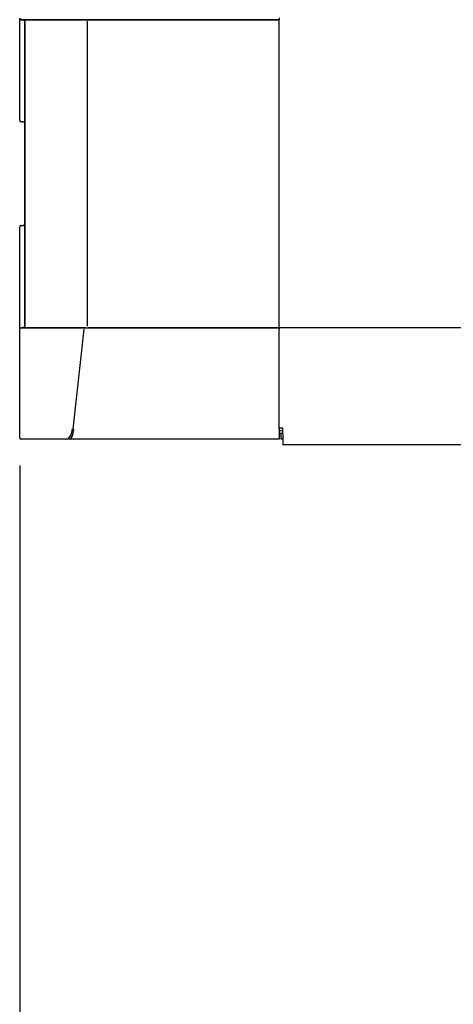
# Model space of a CAD drawing. Header units: millimetres. Extents: x 9131 to 12658, y 3907 to 6401.
# Tile 40 of 158: x 11117 to 11273, y 5265 to 5621. Entities that reach past the tile are written whole.
import ezdxf

# ---------------------------------------------------------------- set-up
doc = ezdxf.new("R2010")
doc.units = ezdxf.units.MM
doc.dimstyles.get("Standard").update_dxf_attribs({"dimtxt": 20, "dimasz": 10, "dimexe": 10, "dimexo": 10, "dimgap": 10, "dimtad": 0, "dimtih": 1, "dimtoh": 1, "dimdsep": 46, "dimtxsty": 'Standard', "dimcen": 0.09, "dimadec": 0, "dimazin": 0, "dimtfac": 1, "dimtofl": 0, "dimtmove": 0, "dimatfit": 3, "dimfxl": 0, "dimtolj": 1, "dimtzin": 0, "dimarcsym": 0})

# ---------------------------------------------------------------- blocks, each defined once
blk = doc.blocks.new('*D23')
at = {"color": 0, "lineweight": -2}
for p, q in [((11116.88, 5460.05), (11116.88, 4910.29)), ((11709.88, 5460.05), (11709.88, 4910.29)), ((11126.88, 4920.29), (11376.72, 4920.29)), ((11699.88, 4920.29), (11450.05, 4920.29))]:
    blk.add_line(p, q, dxfattribs=at)
at = {"color": 0, "lineweight": 18}
for points in [[(11126.88, 4921.96), (11126.88, 4918.63), (11116.88, 4920.29)], [(11699.88, 4921.96), (11699.88, 4918.63), (11709.88, 4920.29)]]:
    blk.add_solid(points, dxfattribs=at)
at = {"layer": 'Defpoints', "color": 0, "lineweight": 18}
for p in [(11116.88, 5470.05), (11709.88, 5470.05), (11709.88, 4920.29)]:
    blk.add_point(p, dxfattribs=at)
at = {"color": 0, "lineweight": 18, "insert": (11413.38, 4920.29), "char_height": 20, "attachment_point": 5}
blk.add_mtext('\\A1;593', dxfattribs=at)
blk = doc.blocks.new('*D24')
at = {"color": 0, "lineweight": -2}
for p, q in [((11116.88, 5460.05), (11116.88, 4957.56)), ((11374.03, 5248.07), (11374.03, 4957.56)), ((11126.88, 4967.56), (11208.79, 4967.56)), ((11364.03, 4967.56), (11282.13, 4967.56))]:
    blk.add_line(p, q, dxfattribs=at)
at = {"color": 0, "lineweight": 18}
for points in [[(11126.88, 4969.23), (11126.88, 4965.89), (11116.88, 4967.56)], [(11364.03, 4969.23), (11364.03, 4965.89), (11374.03, 4967.56)]]:
    blk.add_solid(points, dxfattribs=at)
at = {"layer": 'Defpoints', "color": 0, "lineweight": 18}
for p in [(11116.88, 5470.05), (11374.03, 5258.07), (11374.03, 4967.56)]:
    blk.add_point(p, dxfattribs=at)
at = {"color": 0, "lineweight": 18, "insert": (11245.46, 4967.56), "char_height": 20, "attachment_point": 5}
blk.add_mtext('\\A1;258', dxfattribs=at)

msp = doc.modelspace()

# ---------------------------------------------------------------- linework, layer by layer
for p, q in [((11116.884, 5584.783), (11116.884, 5621.729)), ((11116.884, 5584.779), (11116.884, 5621.726)), ((11210.584, 5621.873), (11210.584, 5621.229)), ((11117.381, 5621.229), (11140.381, 5621.229)), ((11140.384, 5621.229), (11117.384, 5621.229)), ((11118.684, 5620.729), (11118.684, 5510.366)), ((11118.684, 5510.366), (11118.684, 5620.729)), ((11140.384, 5621.229), (11140.727, 5621.229)), ((11140.384, 5621.229), (11210.584, 5621.229)), ((11210.584, 5621.229), (11140.384, 5621.229)), ((11141.313, 5510.366), (11141.313, 5620.729)), ((11141.662, 5621.229), (11210.584, 5621.229)), ((11210.584, 5620.729), (11210.584, 5621.229)), ((11210.584, 5510.366), (11210.584, 5620.729)), ((11118.184, 5584.283), (11117.384, 5584.283)), ((11117.384, 5546.812), (11118.184, 5546.812)), ((11116.884, 5509.369), (11116.884, 5546.316)), ((11116.884, 5509.366), (11116.884, 5546.312)), ((11116.884, 5470.047), (11116.884, 5509.366)), ((11116.884, 5470.047), (11116.884, 5509.366)), ((11140.381, 5509.866), (11117.381, 5509.866)), ((11117.384, 5509.866), (11140.384, 5509.866)), ((11140.036, 5509.299), (11136.082, 5473.191)), ((11140.727, 5509.866), (11140.384, 5509.866)), ((11140.384, 5509.866), (11210.584, 5509.866)), ((11210.584, 5509.866), (11141.662, 5509.866)), ((11210.584, 5509.866), (11210.584, 5510.366)), ((11210.584, 5509.866), (11210.584, 5509.222)), ((11210.584, 5473.115), (11210.584, 5509.222)), ((11338.036, 5509.846), (11210.588, 5509.846)), ((11211.934, 5473.547), (11210.584, 5473.547)), ((11210.584, 5473.115), (11210.584, 5469.547)), ((11211.936, 5472.547), (11210.584, 5472.547)), ((11211.934, 5471.323), (11211.934, 5473.547)), ((11134.847, 5469.547), (11117.381, 5469.547)), ((11134.851, 5469.547), (11117.384, 5469.547)), ((11210.584, 5469.547), (11134.851, 5469.547)), ((11210.584, 5469.547), (11134.855, 5469.547)), ((11211.936, 5471.547), (11210.585, 5471.547)), ((11211.284, 5469.55), (11211.284, 5471.547)), ((11211.935, 5469.55), (11211.284, 5469.55)), ((11211.934, 5471.323), (11211.934, 5467.547)), ((11338.037, 5467.547), (11211.934, 5467.547)), ((11338.037, 5467.547), (11211.934, 5467.547))]:
    msp.add_line(p, q)
for centre, start, end in [((11117.384, 5621.729), 180, 270), ((11118.184, 5620.729), 0, 90), ((11117.384, 5584.783), 180, 270), ((11118.184, 5583.783), 0, 90), ((11117.384, 5546.312), 90, 180), ((11118.184, 5547.312), 270, 0), ((11117.384, 5509.366), 90, 180), ((11118.184, 5510.366), 270, 0), ((11117.384, 5470.047), 180, 270)]:
    msp.add_arc(centre, 0.5, start, end)
for centre, major_axis, ratio in [((11134.381, 5474.547), (0, 4.5), 0.3663169), ((11134.851, 5474.547), (0, 5), 0.3296852)]:
    msp.add_ellipse(centre, major_axis=major_axis, ratio=ratio, start_param=3.1415927, end_param=4.4218905)

# ---------------------------------------------------------------- dimensions: what is measured, and where the dimension line sits
at = {"lineweight": 18}
dim = msp.add_linear_dim(base=(11709.884, 4920.292), p1=(11116.884, 5470.047), p2=(11709.884, 5470.047), dimstyle='Standard', dxfattribs=at)
dim.commit()
dim.dimension.update_dxf_attribs({"geometry": '*D23', "text_midpoint": (11413.384, 4920.292)})
dim = msp.add_linear_dim(base=(11374.034, 4967.559), p1=(11116.884, 5470.047), p2=(11374.034, 5258.075), text='258', dimstyle='Standard', dxfattribs=at)
dim.commit()
dim.dimension.update_dxf_attribs({"geometry": '*D24', "text_midpoint": (11245.459, 4967.559)})

doc.saveas('drawing.dxf')
